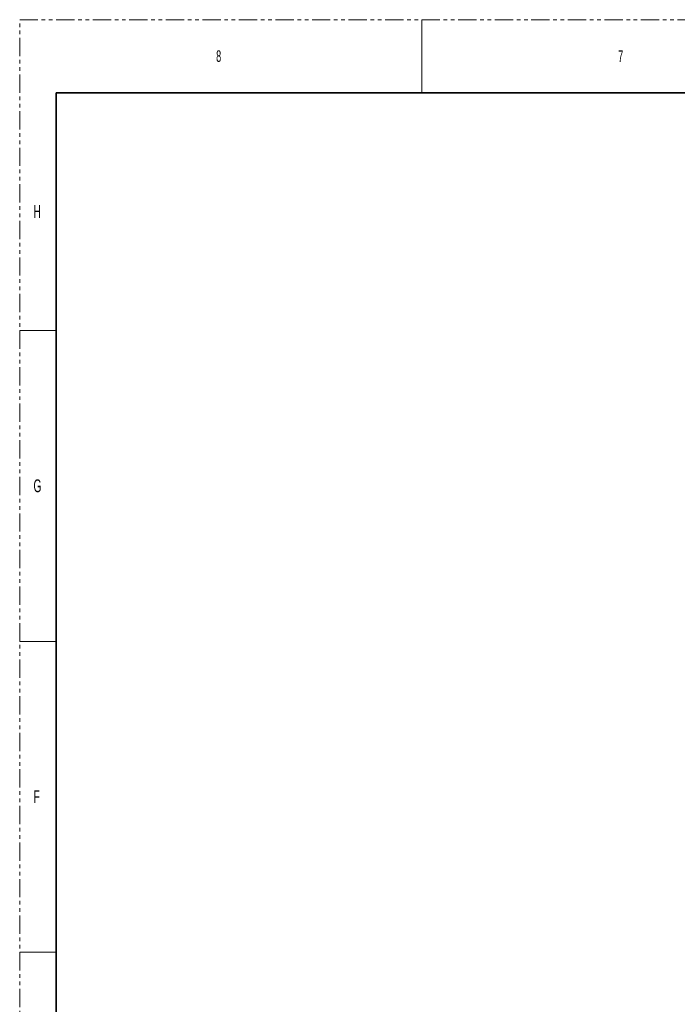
# Model space of a CAD drawing. Header units: millimetres. Extents: x 0 to 1118, y 0 to 864.
# Tile 20 of 254: x 0 to 229, y 522 to 864. Entities that reach past the tile are written whole.
import ezdxf

# ---------------------------------------------------------------- set-up
doc = ezdxf.new("R2010")
doc.units = ezdxf.units.MM
doc.linetypes.add('PHANTOM', pattern=[12.7, 6.35, -1.27, 1.27, -1.27, 1.27, -1.27])
doc.styles.add('SLDTEXTSTYLE4', font='TXT', dxfattribs={"width": 0.6})

msp = doc.modelspace()

# ---------------------------------------------------------------- linework, layer by layer
at = {"color": 7, "linetype": 'PHANTOM', "lineweight": 18}
for p, q in [((0, 0), (0, 863.6)), ((0, 863.6), (1117.6, 863.6))]:
    msp.add_line(p, q, dxfattribs=at)
at = {"color": 7, "linetype": 'Continuous', "lineweight": 18}
for p, q in [((139.7, 863.6), (139.7, 838.2)), ((0, 755.65), (12.7, 755.65)), ((0, 647.7), (12.7, 647.7)), ((0, 539.75), (12.7, 539.75))]:
    msp.add_line(p, q, dxfattribs=at)
at = {"color": 7, "linetype": 'Continuous', "lineweight": 35}
for q in [(12.7, 25.4), (1104.9, 838.2)]:
    msp.add_line((12.7, 838.2), q, dxfattribs=at)

# ---------------------------------------------------------------- texts
at = {"color": 7, "linetype": 'Continuous', "lineweight": 0, "attachment_point": 1, "style": 'SLDTEXTSTYLE4'}
for s, insert, char_height in [('8', (68.263, 852.929), 3.969), ('7', (207.963, 852.929), 3.969), ('H', (4.794, 799.198), 4.445), ('G', (4.794, 703.948), 4.445), ('F', (4.794, 595.998), 4.445)]:
    msp.add_mtext(s, dxfattribs=dict(at, insert=insert, char_height=char_height))

doc.saveas('drawing.dxf')
